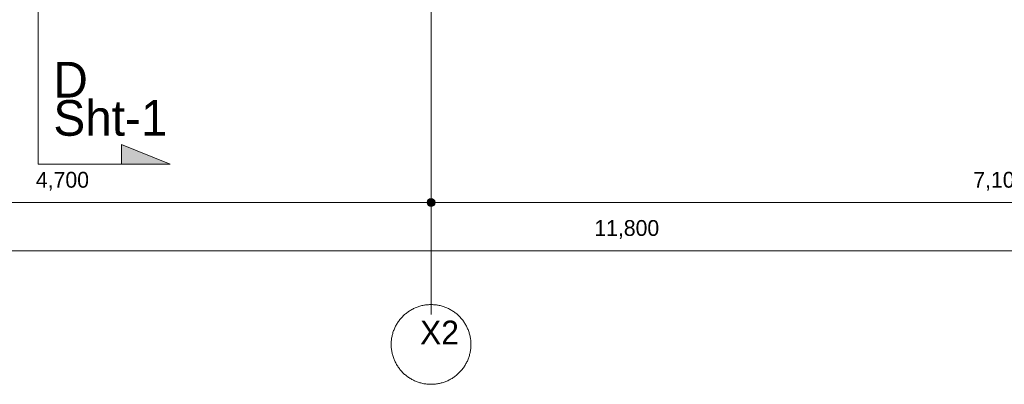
# Model space of a CAD drawing. Header units: millimetres. Extents: x -38341 to 3709, y -10682 to 48718.
# Tile 58 of 118: x -11820 to -5616, y 31758 to 34057. Entities that reach past the tile are written whole.
import ezdxf

# ---------------------------------------------------------------- set-up
doc = ezdxf.new("R2010")
doc.units = ezdxf.units.MM
doc.header["$LTSCALE"] = 50
doc.linetypes.add('ISO-08 一点鎖線', pattern=[9.144, 6.096, -0.762, 1.524, -0.762])
for name, color, linetype, lineweight in [('00ライン-グリッド-番号', 7, 'Continuous', 5), ('00ライン-グリッド-番号_ハッチング', 7, 'Continuous', 5), ('05記号ラベル-断面線', 7, 'Continuous', 5), ('05記号ラベル-断面線_ハッチング', 7, 'Continuous', 5), ('一般', 7, 'Continuous', 5), ('寸法', 7, 'Continuous', 5), ('寸法_ハッチング', 7, 'Continuous', 5)]:
    doc.layers.add(name, color=color, linetype=linetype, lineweight=lineweight)
doc.layers.add('00ライン-グリッド-線', color=13, linetype='ISO-08 一点鎖線', lineweight=5, true_color=0xff5454)
doc.styles.add('PT Sans Narrow', font='PTSans.ttc')
doc.styles.get("Standard").update_dxf_attribs({"font": 'txt', "bigfont": 'BIGFONT.SHX'})

# ---------------------------------------------------------------- blocks, each defined once
blk = doc.blocks.new('グループ-551')
at = {"layer": '05記号ラベル-断面線_ハッチング', "linetype": 'Continuous', "lineweight": 0, "transparency": 33554687}
blk.add_hatch(color=7, dxfattribs=at).paths.add_polyline_path([(2225, -2520.7), (3055.5, -2520.7), (2748.8, -2396.3), (2748.8, -2520.7)])
at = {"layer": '05記号ラベル-断面線', "color": 7, "linetype": 'Continuous', "lineweight": 5, "transparency": 33554687, "flags": 128}
blk.add_lwpolyline([(2225, -2520.7), (3055.5, -2520.7), (2748.8, -2396.3), (2748.8, -2520.7)], dxfattribs=at)
at = {"layer": '05記号ラベル-断面線', "color": 7, "transparency": 33554687, "insert": (2320.3, -2344.2), "char_height": 224.9, "width": 735.502, "attachment_point": 7, "line_spacing_factor": 0.64257, "style": 'PT Sans Narrow'}
blk.add_mtext('D\\PSht-1', dxfattribs=at)
blk = doc.blocks.new('グループ-552')
at = {"layer": '05記号ラベル-断面線', "color": 7, "linetype": 'Continuous', "lineweight": 5, "transparency": 33554687}
blk.add_line((2225, 10232.7), (2225, -2520.7), dxfattribs=at)
at = {"layer": '05記号ラベル-断面線', "color": 7, "transparency": 33554687}
blk.add_blockref('グループ-551', (0, 0), dxfattribs=at)
blk = doc.blocks.new('_line-2 (3D)')
at = {"layer": '05記号ラベル-断面線', "color": 7, "transparency": 33554687}
blk.add_blockref('グループ-552', (0, 0), dxfattribs=at)
blk = doc.blocks.new('グループ-562')
at = {"layer": '00ライン-グリッド-番号', "flags": 128}
blk.add_lwpolyline([(166.68, 256.6), (166.6, 256.5), (166.51, 256.41), (166.43, 256.32), (166.34, 256.23), (166.25, 256.15), (166.16, 256.07), (166.07, 255.99), (165.97, 255.91), (165.88, 255.83), (165.78, 255.76), (165.68, 255.69), (165.57, 255.62), (165.47, 255.55), (165.36, 255.49), (165.26, 255.43), (165.15, 255.37), (165.04, 255.31), (164.93, 255.26), (164.81, 255.21), (164.7, 255.16), (164.59, 255.12), (164.47, 255.08), (164.35, 255.04), (164.23, 255), (164.12, 254.97), (164, 254.94), (163.88, 254.91), (163.75, 254.89), (163.63, 254.87), (163.51, 254.85), (163.39, 254.83), (163.27, 254.82), (163.14, 254.81), (163.02, 254.8), (162.9, 254.8), (162.77, 254.8), (162.65, 254.8), (162.53, 254.81), (162.4, 254.82), (162.28, 254.83), (162.16, 254.85), (162.04, 254.86), (161.91, 254.88), (161.79, 254.91), (161.67, 254.94), (161.55, 254.97), (161.43, 255), (161.32, 255.03), (161.2, 255.07), (161.08, 255.11), (160.97, 255.16), (160.85, 255.2), (160.74, 255.25), (160.63, 255.31), (160.52, 255.36), (160.41, 255.42), (160.3, 255.48), (160.2, 255.54), (160.09, 255.61), (159.99, 255.68), (159.89, 255.75), (159.79, 255.82), (159.69, 255.9), (159.6, 255.98), (159.5, 256.06), (159.41, 256.14), (159.32, 256.22), (159.24, 256.31), (159.15, 256.4), (159.07, 256.49), (158.99, 256.59), (158.91, 256.68), (158.83, 256.78), (158.76, 256.88), (158.69, 256.98), (158.62, 257.08), (158.55, 257.18), (158.49, 257.29), (158.43, 257.4), (158.37, 257.51), (158.31, 257.62), (158.26, 257.73), (158.21, 257.84), (158.16, 257.95), (158.12, 258.07), (158.08, 258.19), (158.04, 258.3), (158, 258.42), (157.97, 258.54), (157.94, 258.66), (157.91, 258.78), (157.89, 258.9), (157.87, 259.02), (157.85, 259.14), (157.83, 259.27), (157.82, 259.39), (157.81, 259.51), (157.8, 259.64), (157.8, 259.76), (157.8, 259.88), (157.8, 260.01), (157.81, 260.13), (157.82, 260.25), (157.83, 260.37), (157.85, 260.5), (157.86, 260.62), (157.88, 260.74), (157.91, 260.86), (157.94, 260.98), (157.97, 261.1), (158, 261.22), (158.03, 261.34), (158.07, 261.46), (158.11, 261.57), (158.16, 261.69), (158.2, 261.8), (158.25, 261.91), (158.31, 262.03), (158.36, 262.14), (158.42, 262.24), (158.48, 262.35), (158.54, 262.46), (158.61, 262.56), (158.68, 262.66), (158.75, 262.77), (158.82, 262.86), (158.9, 262.96), (158.98, 263.06), (159.06, 263.15), (159.14, 263.24), (159.23, 263.33), (159.31, 263.42), (159.4, 263.5), (159.49, 263.59), (159.59, 263.67), (159.68, 263.75), (159.78, 263.82), (159.88, 263.9), (159.98, 263.97), (160.08, 264.04), (160.18, 264.1), (160.29, 264.17), (160.4, 264.23), (160.51, 264.29), (160.62, 264.34), (160.73, 264.39), (160.84, 264.44), (160.95, 264.49), (161.07, 264.54), (161.19, 264.58), (161.3, 264.62), (161.42, 264.65), (161.54, 264.69), (161.66, 264.72), (161.78, 264.74), (161.9, 264.77), (162.02, 264.79), (162.14, 264.81), (162.27, 264.82), (162.39, 264.83), (162.51, 264.84), (162.64, 264.85), (162.76, 264.85), (162.88, 264.85), (163.01, 264.85), (163.13, 264.84), (163.25, 264.84), (163.37, 264.82), (163.5, 264.81), (163.62, 264.79), (163.74, 264.77), (163.86, 264.75), (163.98, 264.72), (164.1, 264.69), (164.22, 264.66), (164.34, 264.62), (164.46, 264.58), (164.57, 264.54), (164.69, 264.5), (164.8, 264.45), (164.91, 264.4), (165.03, 264.35), (165.14, 264.29), (165.24, 264.23), (165.35, 264.17), (165.46, 264.11), (165.56, 264.04), (165.66, 263.98), (165.77, 263.9), (165.87, 263.83), (165.96, 263.76), (166.06, 263.68), (166.15, 263.6), (166.24, 263.51), (166.33, 263.43), (166.42, 263.34), (166.5, 263.25), (166.59, 263.16), (166.67, 263.07), (166.75, 262.97), (166.82, 262.88), (166.9, 262.78), (166.97, 262.68), (167.04, 262.57), (167.1, 262.47), (167.17, 262.36), (167.23, 262.26), (167.29, 262.15), (167.34, 262.04), (167.39, 261.93), (167.44, 261.81), (167.49, 261.7), (167.54, 261.59), (167.58, 261.47), (167.62, 261.35), (167.65, 261.23), (167.69, 261.12), (167.72, 261), (167.74, 260.88), (167.77, 260.75), (167.79, 260.63), (167.81, 260.51), (167.82, 260.39), (167.83, 260.27), (167.84, 260.14), (167.85, 260.02), (167.85, 259.9), (167.85, 259.77), (167.85, 259.65), (167.84, 259.53), (167.84, 259.4), (167.82, 259.28), (167.81, 259.16), (167.79, 259.04), (167.77, 258.91), (167.75, 258.79), (167.72, 258.67), (167.69, 258.55), (167.66, 258.43), (167.62, 258.32), (167.58, 258.2), (167.54, 258.08), (167.5, 257.97), (167.45, 257.85), (167.4, 257.74), (167.35, 257.63), (167.29, 257.52), (167.23, 257.41), (167.17, 257.3), (167.11, 257.2), (167.04, 257.09), (166.98, 256.99), (166.91, 256.89), (166.83, 256.79), (166.76, 256.69)], close=True, dxfattribs=at)
at = {"color": 255, "lineweight": 5, "transparency": 33554687}
blk.add_wipeout([(161.84, 258.22), (165.95, 258.22), (165.95, 263.59), (161.84, 263.59)], dxfattribs=at).dxf.layer = '00ライン-グリッド-番号_ハッチング'
at = {"layer": '00ライン-グリッド-番号', "color": 7, "transparency": 33554687, "insert": (163.89, 262.83), "char_height": 2.999, "attachment_point": 2, "line_spacing_factor": 1.080085, "style": 'PT Sans Narrow'}
blk.add_mtext('X2', dxfattribs=at)
blk = doc.blocks.new('グループ-563')
at = {"layer": '00ライン-グリッド-線', "transparency": 33554687}
blk.add_line((162.83, 259.83), (162.83, 544.87), dxfattribs=at)
at = {"layer": '00ライン-グリッド-線', "color": 7, "transparency": 33554687}
blk.add_blockref('グループ-562', (0, 0), dxfattribs=at)
at = {"layer": '00ライン-グリッド-線', "color": 0, "flags": 1}
for tag in ['instanceID', 'IFC_UUID']:
    blk.add_attdef(tag, (157.8, 254.8), '', height=0.18, dxfattribs=at)
blk = doc.blocks.new('グループ-570')
at = {"layer": '寸法', "color": 7, "transparency": 33554687, "insert": (183.4, 275.51), "char_height": 1.999, "attachment_point": 1, "line_spacing_factor": 1.080085, "style": 'PT Sans Narrow'}
blk.add_mtext('11,800', dxfattribs=at)
blk = doc.blocks.new('グループ-571')
at = {"layer": '寸法', "color": 7, "linetype": 'Continuous', "lineweight": 5, "transparency": 33554687}
blk.add_line((68.83, 271.64), (304.83, 271.64), dxfattribs=at)
at = {"layer": '寸法', "color": 7, "transparency": 33554687}
blk.add_blockref('グループ-570', (0, 0), dxfattribs=at)
blk = doc.blocks.new('グループ-581')
at = {"layer": '寸法', "color": 7, "transparency": 33554687, "insert": (113.03, 281.59), "char_height": 1.999, "attachment_point": 1, "line_spacing_factor": 1.080085, "style": 'PT Sans Narrow'}
blk.add_mtext('4,700', dxfattribs=at)
blk = doc.blocks.new('グループ-582')
at = {"layer": '寸法_ハッチング', "linetype": 'Continuous', "lineweight": 0, "transparency": 33554687}
for points in [[(69.33, 277.72), (69.33, 277.7), (69.33, 277.69), (69.33, 277.68), (69.32, 277.67), (69.32, 277.66), (69.32, 277.64), (69.32, 277.63), (69.32, 277.62), (69.32, 277.61), (69.31, 277.6), (69.31, 277.58), (69.31, 277.57), (69.3, 277.56), (69.3, 277.55), (69.29, 277.54), (69.29, 277.53), (69.28, 277.51), (69.28, 277.5), (69.27, 277.49), (69.27, 277.48), (69.26, 277.47), (69.26, 277.46), (69.25, 277.45), (69.24, 277.44), (69.24, 277.43), (69.23, 277.42), (69.22, 277.41), (69.21, 277.4), (69.21, 277.39), (69.2, 277.38), (69.19, 277.37), (69.18, 277.36), (69.17, 277.35), (69.16, 277.35), (69.15, 277.34), (69.14, 277.33), (69.14, 277.32), (69.13, 277.32), (69.12, 277.31), (69.11, 277.3), (69.09, 277.29), (69.08, 277.29), (69.07, 277.28), (69.06, 277.28), (69.05, 277.27), (69.04, 277.26), (69.03, 277.26), (69.02, 277.25), (69.01, 277.25), (69, 277.25), (68.98, 277.24), (68.97, 277.24), (68.96, 277.23), (68.95, 277.23), (68.94, 277.23), (68.92, 277.23), (68.91, 277.22), (68.9, 277.22), (68.89, 277.22), (68.88, 277.22), (68.86, 277.22), (68.85, 277.22), (68.84, 277.22), (68.83, 277.22), (68.82, 277.22), (68.8, 277.22), (68.79, 277.22), (68.78, 277.22), (68.77, 277.22), (68.75, 277.22), (68.74, 277.22), (68.73, 277.23), (68.72, 277.23), (68.71, 277.23), (68.69, 277.23), (68.68, 277.24), (68.67, 277.24), (68.66, 277.25), (68.65, 277.25), (68.64, 277.25), (68.62, 277.26), (68.61, 277.26), (68.6, 277.27), (68.59, 277.28), (68.58, 277.28), (68.57, 277.29), (68.56, 277.29), (68.55, 277.3), (68.54, 277.31), (68.53, 277.32), (68.52, 277.32), (68.51, 277.33), (68.5, 277.34), (68.49, 277.35), (68.48, 277.35), (68.47, 277.36), (68.47, 277.37), (68.46, 277.38), (68.45, 277.39), (68.44, 277.4), (68.43, 277.41), (68.43, 277.42), (68.42, 277.43), (68.41, 277.44), (68.41, 277.45), (68.4, 277.46), (68.39, 277.47), (68.39, 277.48), (68.38, 277.49), (68.38, 277.5), (68.37, 277.51), (68.37, 277.53), (68.36, 277.54), (68.36, 277.55), (68.35, 277.56), (68.35, 277.57), (68.35, 277.58), (68.34, 277.6), (68.34, 277.61), (68.34, 277.62), (68.33, 277.63), (68.33, 277.64), (68.33, 277.66), (68.33, 277.67), (68.33, 277.68), (68.33, 277.69), (68.33, 277.7), (68.33, 277.72), (68.33, 277.73), (68.33, 277.74), (68.33, 277.75), (68.33, 277.77), (68.33, 277.78), (68.33, 277.79), (68.33, 277.8), (68.34, 277.81), (68.34, 277.83), (68.34, 277.84), (68.35, 277.85), (68.35, 277.86), (68.35, 277.87), (68.36, 277.89), (68.36, 277.9), (68.37, 277.91), (68.37, 277.92), (68.38, 277.93), (68.38, 277.94), (68.39, 277.95), (68.39, 277.96), (68.4, 277.97), (68.41, 277.98), (68.41, 277.99), (68.42, 278), (68.43, 278.01), (68.43, 278.02), (68.44, 278.03), (68.45, 278.04), (68.46, 278.05), (68.47, 278.06), (68.47, 278.07), (68.48, 278.08), (68.49, 278.09), (68.5, 278.1), (68.51, 278.1), (68.52, 278.11), (68.53, 278.12), (68.54, 278.13), (68.55, 278.13), (68.56, 278.14), (68.57, 278.15), (68.58, 278.15), (68.59, 278.16), (68.6, 278.16), (68.61, 278.17), (68.62, 278.17), (68.64, 278.18), (68.65, 278.18), (68.66, 278.19), (68.67, 278.19), (68.68, 278.2), (68.69, 278.2), (68.71, 278.2), (68.72, 278.2), (68.73, 278.21), (68.74, 278.21), (68.75, 278.21), (68.77, 278.21), (68.78, 278.21), (68.79, 278.22), (68.8, 278.22), (68.82, 278.22), (68.83, 278.22), (68.84, 278.22), (68.85, 278.22), (68.86, 278.22), (68.88, 278.21), (68.89, 278.21), (68.9, 278.21), (68.91, 278.21), (68.92, 278.21), (68.94, 278.2), (68.95, 278.2), (68.96, 278.2), (68.97, 278.2), (68.98, 278.19), (69, 278.19), (69.01, 278.18), (69.02, 278.18), (69.03, 278.17), (69.04, 278.17), (69.05, 278.16), (69.06, 278.16), (69.07, 278.15), (69.08, 278.15), (69.09, 278.14), (69.11, 278.13), (69.12, 278.13), (69.13, 278.12), (69.14, 278.11), (69.14, 278.1), (69.15, 278.1), (69.16, 278.09), (69.17, 278.08), (69.18, 278.07), (69.19, 278.06), (69.2, 278.05), (69.21, 278.04), (69.21, 278.03), (69.22, 278.02), (69.23, 278.01), (69.24, 278), (69.24, 277.99), (69.25, 277.98), (69.26, 277.97), (69.26, 277.96), (69.27, 277.95), (69.27, 277.94), (69.28, 277.93), (69.28, 277.92), (69.29, 277.91), (69.29, 277.9), (69.3, 277.89), (69.3, 277.87), (69.31, 277.86), (69.31, 277.85), (69.31, 277.84), (69.32, 277.83), (69.32, 277.81), (69.32, 277.8), (69.32, 277.79), (69.32, 277.78), (69.32, 277.77), (69.33, 277.75), (69.33, 277.74), (69.33, 277.73)], [(163.33, 277.72), (163.33, 277.7), (163.33, 277.69), (163.33, 277.68), (163.32, 277.67), (163.32, 277.66), (163.32, 277.64), (163.32, 277.63), (163.32, 277.62), (163.32, 277.61), (163.31, 277.6), (163.31, 277.58), (163.31, 277.57), (163.3, 277.56), (163.3, 277.55), (163.29, 277.54), (163.29, 277.53), (163.28, 277.51), (163.28, 277.5), (163.27, 277.49), (163.27, 277.48), (163.26, 277.47), (163.26, 277.46), (163.25, 277.45), (163.24, 277.44), (163.24, 277.43), (163.23, 277.42), (163.22, 277.41), (163.21, 277.4), (163.21, 277.39), (163.2, 277.38), (163.19, 277.37), (163.18, 277.36), (163.17, 277.35), (163.16, 277.35), (163.15, 277.34), (163.14, 277.33), (163.14, 277.32), (163.13, 277.32), (163.12, 277.31), (163.11, 277.3), (163.09, 277.29), (163.08, 277.29), (163.07, 277.28), (163.06, 277.28), (163.05, 277.27), (163.04, 277.26), (163.03, 277.26), (163.02, 277.25), (163.01, 277.25), (163, 277.25), (162.98, 277.24), (162.97, 277.24), (162.96, 277.23), (162.95, 277.23), (162.94, 277.23), (162.92, 277.23), (162.91, 277.22), (162.9, 277.22), (162.89, 277.22), (162.88, 277.22), (162.86, 277.22), (162.85, 277.22), (162.84, 277.22), (162.83, 277.22), (162.82, 277.22), (162.8, 277.22), (162.79, 277.22), (162.78, 277.22), (162.77, 277.22), (162.75, 277.22), (162.74, 277.22), (162.73, 277.23), (162.72, 277.23), (162.71, 277.23), (162.69, 277.23), (162.68, 277.24), (162.67, 277.24), (162.66, 277.25), (162.65, 277.25), (162.64, 277.25), (162.62, 277.26), (162.61, 277.26), (162.6, 277.27), (162.59, 277.28), (162.58, 277.28), (162.57, 277.29), (162.56, 277.29), (162.55, 277.3), (162.54, 277.31), (162.53, 277.32), (162.52, 277.32), (162.51, 277.33), (162.5, 277.34), (162.49, 277.35), (162.48, 277.35), (162.47, 277.36), (162.47, 277.37), (162.46, 277.38), (162.45, 277.39), (162.44, 277.4), (162.43, 277.41), (162.43, 277.42), (162.42, 277.43), (162.41, 277.44), (162.41, 277.45), (162.4, 277.46), (162.39, 277.47), (162.39, 277.48), (162.38, 277.49), (162.38, 277.5), (162.37, 277.51), (162.37, 277.53), (162.36, 277.54), (162.36, 277.55), (162.35, 277.56), (162.35, 277.57), (162.35, 277.58), (162.34, 277.6), (162.34, 277.61), (162.34, 277.62), (162.33, 277.63), (162.33, 277.64), (162.33, 277.66), (162.33, 277.67), (162.33, 277.68), (162.33, 277.69), (162.33, 277.7), (162.33, 277.72), (162.33, 277.73), (162.33, 277.74), (162.33, 277.75), (162.33, 277.77), (162.33, 277.78), (162.33, 277.79), (162.33, 277.8), (162.34, 277.81), (162.34, 277.83), (162.34, 277.84), (162.35, 277.85), (162.35, 277.86), (162.35, 277.87), (162.36, 277.89), (162.36, 277.9), (162.37, 277.91), (162.37, 277.92), (162.38, 277.93), (162.38, 277.94), (162.39, 277.95), (162.39, 277.96), (162.4, 277.97), (162.41, 277.98), (162.41, 277.99), (162.42, 278), (162.43, 278.01), (162.43, 278.02), (162.44, 278.03), (162.45, 278.04), (162.46, 278.05), (162.47, 278.06), (162.47, 278.07), (162.48, 278.08), (162.49, 278.09), (162.5, 278.1), (162.51, 278.1), (162.52, 278.11), (162.53, 278.12), (162.54, 278.13), (162.55, 278.13), (162.56, 278.14), (162.57, 278.15), (162.58, 278.15), (162.59, 278.16), (162.6, 278.16), (162.61, 278.17), (162.62, 278.17), (162.64, 278.18), (162.65, 278.18), (162.66, 278.19), (162.67, 278.19), (162.68, 278.2), (162.69, 278.2), (162.71, 278.2), (162.72, 278.2), (162.73, 278.21), (162.74, 278.21), (162.75, 278.21), (162.77, 278.21), (162.78, 278.21), (162.79, 278.22), (162.8, 278.22), (162.82, 278.22), (162.83, 278.22), (162.84, 278.22), (162.85, 278.22), (162.86, 278.22), (162.88, 278.21), (162.89, 278.21), (162.9, 278.21), (162.91, 278.21), (162.92, 278.21), (162.94, 278.2), (162.95, 278.2), (162.96, 278.2), (162.97, 278.2), (162.98, 278.19), (163, 278.19), (163.01, 278.18), (163.02, 278.18), (163.03, 278.17), (163.04, 278.17), (163.05, 278.16), (163.06, 278.16), (163.07, 278.15), (163.08, 278.15), (163.09, 278.14), (163.11, 278.13), (163.12, 278.13), (163.13, 278.12), (163.14, 278.11), (163.14, 278.1), (163.15, 278.1), (163.16, 278.09), (163.17, 278.08), (163.18, 278.07), (163.19, 278.06), (163.2, 278.05), (163.21, 278.04), (163.21, 278.03), (163.22, 278.02), (163.23, 278.01), (163.24, 278), (163.24, 277.99), (163.25, 277.98), (163.26, 277.97), (163.26, 277.96), (163.27, 277.95), (163.27, 277.94), (163.28, 277.93), (163.28, 277.92), (163.29, 277.91), (163.29, 277.9), (163.3, 277.89), (163.3, 277.87), (163.31, 277.86), (163.31, 277.85), (163.31, 277.84), (163.32, 277.83), (163.32, 277.81), (163.32, 277.8), (163.32, 277.79), (163.32, 277.78), (163.32, 277.77), (163.33, 277.75), (163.33, 277.74), (163.33, 277.73)]]:
    blk.add_hatch(color=7, dxfattribs=at).paths.add_polyline_path(points)
at = {"layer": '寸法', "color": 7, "linetype": 'Continuous', "lineweight": 5, "transparency": 33554687}
for p, q in [((68.83, 290.27), (68.83, 277.72)), ((162.83, 290.27), (162.83, 277.72)), ((68.83, 277.72), (162.83, 277.72))]:
    blk.add_line(p, q, dxfattribs=at)
for centre in [(68.83, 277.72), (162.83, 277.72)]:
    blk.add_circle(centre, 0.5, dxfattribs=at)
at = {"layer": '寸法', "color": 7, "transparency": 33554687}
blk.add_blockref('グループ-581', (0, 0), dxfattribs=at)
blk = doc.blocks.new('グループ-583')
at = {"layer": '寸法', "color": 7, "transparency": 33554687, "insert": (231.16, 281.59), "char_height": 1.999, "attachment_point": 1, "line_spacing_factor": 1.080085, "style": 'PT Sans Narrow'}
blk.add_mtext('7,100', dxfattribs=at)
blk = doc.blocks.new('グループ-584')
at = {"layer": '寸法_ハッチング', "linetype": 'Continuous', "lineweight": 0, "transparency": 33554687}
blk.add_hatch(color=7, dxfattribs=at).paths.add_polyline_path([(163.33, 277.72), (163.33, 277.7), (163.33, 277.69), (163.33, 277.68), (163.32, 277.67), (163.32, 277.66), (163.32, 277.64), (163.32, 277.63), (163.32, 277.62), (163.32, 277.61), (163.31, 277.6), (163.31, 277.58), (163.31, 277.57), (163.3, 277.56), (163.3, 277.55), (163.29, 277.54), (163.29, 277.53), (163.28, 277.51), (163.28, 277.5), (163.27, 277.49), (163.27, 277.48), (163.26, 277.47), (163.26, 277.46), (163.25, 277.45), (163.24, 277.44), (163.24, 277.43), (163.23, 277.42), (163.22, 277.41), (163.21, 277.4), (163.21, 277.39), (163.2, 277.38), (163.19, 277.37), (163.18, 277.36), (163.17, 277.35), (163.16, 277.35), (163.15, 277.34), (163.14, 277.33), (163.14, 277.32), (163.13, 277.32), (163.12, 277.31), (163.11, 277.3), (163.09, 277.29), (163.08, 277.29), (163.07, 277.28), (163.06, 277.28), (163.05, 277.27), (163.04, 277.26), (163.03, 277.26), (163.02, 277.25), (163.01, 277.25), (163, 277.25), (162.98, 277.24), (162.97, 277.24), (162.96, 277.23), (162.95, 277.23), (162.94, 277.23), (162.92, 277.23), (162.91, 277.22), (162.9, 277.22), (162.89, 277.22), (162.88, 277.22), (162.86, 277.22), (162.85, 277.22), (162.84, 277.22), (162.83, 277.22), (162.82, 277.22), (162.8, 277.22), (162.79, 277.22), (162.78, 277.22), (162.77, 277.22), (162.75, 277.22), (162.74, 277.22), (162.73, 277.23), (162.72, 277.23), (162.71, 277.23), (162.69, 277.23), (162.68, 277.24), (162.67, 277.24), (162.66, 277.25), (162.65, 277.25), (162.64, 277.25), (162.62, 277.26), (162.61, 277.26), (162.6, 277.27), (162.59, 277.28), (162.58, 277.28), (162.57, 277.29), (162.56, 277.29), (162.55, 277.3), (162.54, 277.31), (162.53, 277.32), (162.52, 277.32), (162.51, 277.33), (162.5, 277.34), (162.49, 277.35), (162.48, 277.35), (162.47, 277.36), (162.47, 277.37), (162.46, 277.38), (162.45, 277.39), (162.44, 277.4), (162.43, 277.41), (162.43, 277.42), (162.42, 277.43), (162.41, 277.44), (162.41, 277.45), (162.4, 277.46), (162.39, 277.47), (162.39, 277.48), (162.38, 277.49), (162.38, 277.5), (162.37, 277.51), (162.37, 277.53), (162.36, 277.54), (162.36, 277.55), (162.35, 277.56), (162.35, 277.57), (162.35, 277.58), (162.34, 277.6), (162.34, 277.61), (162.34, 277.62), (162.33, 277.63), (162.33, 277.64), (162.33, 277.66), (162.33, 277.67), (162.33, 277.68), (162.33, 277.69), (162.33, 277.7), (162.33, 277.72), (162.33, 277.73), (162.33, 277.74), (162.33, 277.75), (162.33, 277.77), (162.33, 277.78), (162.33, 277.79), (162.33, 277.8), (162.34, 277.81), (162.34, 277.83), (162.34, 277.84), (162.35, 277.85), (162.35, 277.86), (162.35, 277.87), (162.36, 277.89), (162.36, 277.9), (162.37, 277.91), (162.37, 277.92), (162.38, 277.93), (162.38, 277.94), (162.39, 277.95), (162.39, 277.96), (162.4, 277.97), (162.41, 277.98), (162.41, 277.99), (162.42, 278), (162.43, 278.01), (162.43, 278.02), (162.44, 278.03), (162.45, 278.04), (162.46, 278.05), (162.47, 278.06), (162.47, 278.07), (162.48, 278.08), (162.49, 278.09), (162.5, 278.1), (162.51, 278.1), (162.52, 278.11), (162.53, 278.12), (162.54, 278.13), (162.55, 278.13), (162.56, 278.14), (162.57, 278.15), (162.58, 278.15), (162.59, 278.16), (162.6, 278.16), (162.61, 278.17), (162.62, 278.17), (162.64, 278.18), (162.65, 278.18), (162.66, 278.19), (162.67, 278.19), (162.68, 278.2), (162.69, 278.2), (162.71, 278.2), (162.72, 278.2), (162.73, 278.21), (162.74, 278.21), (162.75, 278.21), (162.77, 278.21), (162.78, 278.21), (162.79, 278.22), (162.8, 278.22), (162.82, 278.22), (162.83, 278.22), (162.84, 278.22), (162.85, 278.22), (162.86, 278.22), (162.88, 278.21), (162.89, 278.21), (162.9, 278.21), (162.91, 278.21), (162.92, 278.21), (162.94, 278.2), (162.95, 278.2), (162.96, 278.2), (162.97, 278.2), (162.98, 278.19), (163, 278.19), (163.01, 278.18), (163.02, 278.18), (163.03, 278.17), (163.04, 278.17), (163.05, 278.16), (163.06, 278.16), (163.07, 278.15), (163.08, 278.15), (163.09, 278.14), (163.11, 278.13), (163.12, 278.13), (163.13, 278.12), (163.14, 278.11), (163.14, 278.1), (163.15, 278.1), (163.16, 278.09), (163.17, 278.08), (163.18, 278.07), (163.19, 278.06), (163.2, 278.05), (163.21, 278.04), (163.21, 278.03), (163.22, 278.02), (163.23, 278.01), (163.24, 278), (163.24, 277.99), (163.25, 277.98), (163.26, 277.97), (163.26, 277.96), (163.27, 277.95), (163.27, 277.94), (163.28, 277.93), (163.28, 277.92), (163.29, 277.91), (163.29, 277.9), (163.3, 277.89), (163.3, 277.87), (163.31, 277.86), (163.31, 277.85), (163.31, 277.84), (163.32, 277.83), (163.32, 277.81), (163.32, 277.8), (163.32, 277.79), (163.32, 277.78), (163.32, 277.77), (163.33, 277.75), (163.33, 277.74), (163.33, 277.73)])
at = {"layer": '寸法', "color": 7, "linetype": 'Continuous', "lineweight": 5, "transparency": 33554687}
for p, q in [((162.83, 290.27), (162.83, 277.72)), ((162.83, 277.72), (304.83, 277.72))]:
    blk.add_line(p, q, dxfattribs=at)
blk.add_circle((162.83, 277.72), 0.5, dxfattribs=at)
at = {"layer": '寸法', "color": 7, "transparency": 33554687}
blk.add_blockref('グループ-583', (0, 0), dxfattribs=at)
blk = doc.blocks.new('グループ-585')
at = {"layer": '寸法', "color": 7, "transparency": 33554687}
for name in ['グループ-582', 'グループ-584']:
    blk.add_blockref(name, (0, 0), dxfattribs=at)
blk = doc.blocks.new('グループ-588')
at = {"layer": '00ライン-グリッド-線'}
blk.add_blockref('グループ-563', (0, 0), dxfattribs=at)
at = {"layer": '寸法', "color": 7, "transparency": 33554687}
for name in ['グループ-571', 'グループ-585']:
    blk.add_blockref(name, (0, 0), dxfattribs=at)

msp = doc.modelspace()

# ---------------------------------------------------------------- block references
at = {"layer": '一般', "color": 7, "transparency": 33554687}
msp.add_blockref('_line-2 (3D)', (-13927.831, 35665.986), dxfattribs=at)

# ---------------------------------------------------------------- next in the draw order: block references
at = {"layer": '一般', "color": 7, "transparency": 33554687, "xscale": 50, "yscale": 50, "zscale": 50}
msp.add_blockref('グループ-588', (-17369.202, 19018.052), dxfattribs=at)

doc.saveas('drawing.dxf')
